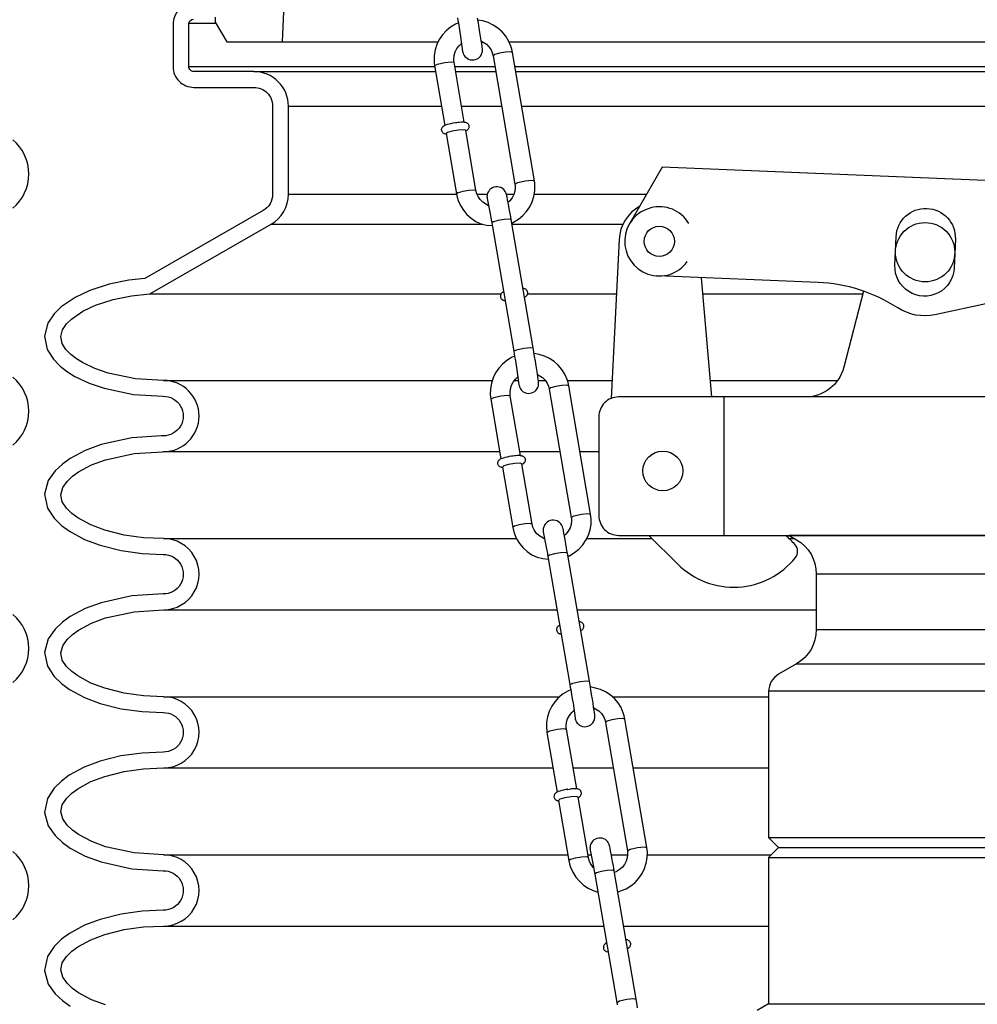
# Model space of a CAD drawing. Extents: x -169 to 7270, y -140 to 2984.
# Tile 53 of 256: x 161.99 to 168.05, y 865.65 to 871.87. Entities that reach past the tile are written whole.
import ezdxf

# ---------------------------------------------------------------- set-up
doc = ezdxf.new("R2010")
doc.units = 0
doc.header["$MEASUREMENT"] = 0
for name, color, linetype in [('ADAPTOR', 3, 'CONTINUOUS'), ('FILL-CAP', 1, 'CONTINUOUS'), ('MULTI-PORT-SHROUD', 1, 'CONTINUOUS'), ('MULTI-PORT-SPILL-BUCKET', 1, 'CONTINUOUS'), ('MULTI-PORT-SPILL-BUCKET-HATCH', 7, 'CONTINUOUS'), ('MULTI-PORT-SPILL-BUCKET-SHROUD', 1, 'CONTINUOUS')]:
    doc.layers.add(name, color=color, linetype=linetype)

msp = doc.modelspace()

# ---------------------------------------------------------------- hatches: boundary and pattern name
at = {"layer": 'MULTI-PORT-SPILL-BUCKET-HATCH', "linetype": 'Continuous'}
h = msp.add_hatch(dxfattribs=at)
h.set_pattern_fill('LINE', color=256, scale=4, angle=45, style=0)
h.set_pattern_definition([(45, (-7668.807, -328.87903), (-0.35355339, 0.35355339), [])])
edge = h.paths.add_edge_path(flags=17)
edge.add_line((163.2179, 875.76528), (163.2179, 876.17153))
edge.add_line((163.2179, 876.17153), (163.24915, 876.20278))
edge.add_line((163.24915, 876.20278), (163.31165, 876.20278))
edge.add_line((163.31165, 876.20278), (163.34463, 876.1698))
edge.add_line((163.34463, 876.1698), (163.36238, 875.83105))
edge.add_arc((163.29997, 875.82778), 0.0625, -89.997947, 3.00213, ccw=False)
edge.add_line((163.29997, 875.76528), (163.2179, 875.76528))
edge = h.paths.add_edge_path()
edge.add_line((164.33985, 873.54653), (164.12137, 873.54653))
edge.add_line((164.12137, 873.54653), (164.12137, 873.17153))
edge.add_line((164.12137, 873.17153), (164.33985, 873.17153))
edge.add_arc((164.33985, 873.23403), 0.0625, 270, 360)
edge.add_line((164.40235, 873.23403), (164.40235, 873.48403))
edge.add_arc((164.33985, 873.48403), 0.0625, 360, 450)
edge = h.paths.add_edge_path()
edge.add_arc((162.47477, 875.64028), 0.125, 90, 182, ccw=False)
edge.add_line((162.47477, 875.76528), (162.8429, 875.76528))
edge.add_line((162.8429, 875.76528), (162.8429, 876.17153))
edge.add_line((162.8429, 876.17153), (162.81165, 876.20278))
edge.add_line((162.81165, 876.20278), (162.4721, 876.20278))
edge.add_arc((162.4721, 876.18778), 0.015, 89.988796, 191.010479)
edge.add_line((162.45738, 876.18492), (162.47855, 876.07599))
edge.add_arc((162.44787, 876.07003), 0.03125, -90.001442, 10.998303, ccw=False)
edge.add_line((162.44787, 876.03878), (162.25593, 876.03878))
edge.add_arc((162.25593, 876.07003), 0.03125, 169.000573, 270.000319, ccw=False)
edge.add_line((162.22526, 876.07599), (162.24643, 876.18492))
edge.add_arc((162.23133, 876.18747), 0.01532, 350.426599, 451.426344)
edge.add_line((162.23095, 876.20278), (162.06014, 876.20278))
edge.add_line((162.06014, 876.20278), (162.03204, 876.17157))
edge.add_line((162.03204, 876.17157), (162.0549, 875.73543))
edge.add_arc((162.30457, 875.74851), 0.25001, 182.999594, 197.899614)
edge.add_line((162.06666, 875.67167), (162.12662, 875.486))
edge.add_arc((161.88873, 875.40916), 0.25, 1.999905, 17.899997, ccw=False)
edge.add_line((162.13857, 875.41789), (162.15481, 874.95278))
edge.add_line((162.15481, 874.95278), (162.20536, 874.95278))
edge.add_line((162.20536, 874.95278), (162.20536, 874.02233))
edge.add_line((162.20536, 874.02233), (162.23281, 873.92934))
edge.add_line((162.23281, 873.92934), (163.04711, 873.4862))
edge.add_arc((162.98736, 873.37641), 0.125, 2.999956, 61.445298, ccw=False)
edge.add_line((163.11219, 873.38295), (163.11672, 873.29653))
edge.add_line((163.11672, 873.29653), (163.4204, 873.29653))
edge.add_line((163.4204, 873.29653), (163.4204, 871.92153))
edge.add_line((163.4204, 871.92153), (163.26165, 871.92153))
edge.add_arc((163.26165, 871.89028), 0.03125, 90, 180)
edge.add_line((163.2304, 871.89028), (163.2304, 871.85903))
edge.add_line((163.2304, 871.85903), (163.30257, 871.73403))
edge.add_line((163.30257, 871.73403), (163.6554, 871.73403))
edge.add_line((163.6554, 871.73403), (163.71425, 873.08187))
edge.add_arc((163.80791, 873.07778), 0.09375, 90, 177.500009, ccw=False)
edge.add_line((163.80791, 873.17153), (163.80791, 873.54653))
edge.add_line((163.80791, 873.54653), (163.45751, 873.54653))
edge.add_arc((163.45751, 873.79652), 0.25, 241.444909, 269.999756, ccw=False)
edge.add_line((163.33801, 873.57694), (162.46668, 874.05111))
edge.add_arc((162.52643, 874.16091), 0.125, 182.000071, 241.445207, ccw=False)
edge.add_line((162.4015, 874.15655), (162.34984, 875.63592))

# ---------------------------------------------------------------- linework, layer by layer
at = {"layer": 'ADAPTOR', "color": 7}
for p, q in [((167.03094, 868.3706), (171.28094, 868.3706)), ((167.03094, 868.01857), (171.28147, 868.01857)), ((166.90534, 867.80233), (171.40654, 867.80233)), ((171.58222, 867.62808), (166.72966, 867.62808)), ((166.72912, 866.70286), (171.58168, 866.70286)), ((166.79162, 866.64036), (171.51918, 866.64036)), ((166.72912, 866.57786), (171.58168, 866.57786)), ((166.72912, 865.65265), (171.58169, 865.65265))]:
    msp.add_line(p, q, dxfattribs=at)
at = {"layer": 'ADAPTOR', "linetype": 'Continuous'}
msp.add_lwpolyline([(171.6554, 865.60991), (171.58168, 865.65265), (171.58168, 866.57786), (171.51918, 866.64036), (171.58168, 866.70286), (171.58168, 867.62773, 0.2679258), (171.51919, 867.73598), (171.40538, 867.8017, -0.2679258), (171.2804, 868.01819), (171.2804, 868.37044, -0.2674418), (171.40499, 868.58671), (171.4527, 868.61437), (166.8581, 868.61437), (166.90581, 868.58671, -0.2674418), (167.0304, 868.37044), (167.0304, 868.01819, -0.2679258), (166.90542, 867.8017), (166.79161, 867.73598, 0.2679258), (166.72912, 867.62773), (166.72912, 866.70286), (166.79162, 866.64036), (166.72912, 866.57786), (166.72912, 865.65265), (166.6554, 865.60991)], format="xyb", dxfattribs=at)
at = {"layer": 'FILL-CAP', "linetype": 'Continuous'}
msp.add_line((166.37035, 869.48937), (166.30447, 870.2435), dxfattribs=at)
at = {"layer": 'FILL-CAP', "color": 2, "linetype": 'Continuous'}
msp.add_line((166.4479, 868.61437), (166.4479, 869.48937), dxfattribs=at)
at = {"layer": 'FILL-CAP', "linetype": 'Continuous'}
msp.add_lwpolyline([(168.63432, 870.46897), (168.45605, 870.84326), (166.05682, 870.94174), (165.84848, 870.58332)], dxfattribs=at)
for points in [[(165.91365, 870.69544, 0.2587825), (165.78363, 870.48572), (165.73268, 869.4799)], [(168.26128, 870.5052, -1.4449902), (168.48298, 870.16108), (167.78056, 870.00949, -0.1997077), (167.54483, 870.0528, 0.1345238), (167.04125, 870.21326), (166.02863, 870.25482)]]:
    msp.add_lwpolyline(points, format="xyb", dxfattribs=at)
for points in [[(167.53478, 870.50201, -1), (167.90947, 870.48663), (167.90209, 870.30678, -1.0000002), (167.5274, 870.32216)], [(172.5304, 868.61437, 0.4142136), (172.6554, 868.73937), (172.6554, 869.36437, 0.4142136), (172.5304, 869.48937), (165.7804, 869.48937, 0.4142136), (165.6554, 869.36437), (165.6554, 868.73937, 0.4142136), (165.7804, 868.61437)]]:
    msp.add_lwpolyline(points, format="xyb", close=True, dxfattribs=at)
at = {"layer": 'FILL-CAP', "color": 2, "linetype": 'Continuous'}
for points in [[(167.32778, 870.15893), (167.20394, 869.67713, -0.3422998), (166.96181, 869.48937)], [(165.97257, 868.61437), (166.15543, 868.43226, 0.4464004), (166.8987, 868.47417, 0.3610739), (166.89724, 868.55402, 0.0432997), (166.83537, 868.61437)]]:
    msp.add_lwpolyline(points, format="xyb", dxfattribs=at)
at = {"layer": 'FILL-CAP', "color": 1, "linetype": 'Continuous'}
for centre, radius in [((167.71844, 870.40439), 0.1875), ((166.0376, 870.47338), 0.0955), ((166.0599, 869.02137), 0.126)]:
    msp.add_circle(centre, radius, dxfattribs=at)
at = {"layer": 'FILL-CAP', "linetype": 'Continuous'}
msp.add_arc((166.03767, 870.47338), 0.2188, 31.207476, 324.090131, dxfattribs=at)
at = {"layer": 'MULTI-PORT-SHROUD', "color": 1, "linetype": 'Continuous'}
for points in [[(161.95074, 870.68366, 0.4663072), (161.95074, 871.11456)], [(161.95074, 869.18366, 0.4663072), (161.95074, 869.61456)], [(161.95074, 867.68366, 0.4663072), (161.95074, 868.11456)], [(161.95074, 866.18366, 0.4663069), (161.95074, 866.61456)]]:
    msp.add_lwpolyline(points, format="xyb", dxfattribs=at)
at = {"layer": 'MULTI-PORT-SPILL-BUCKET', "color": 7, "linetype": 'Continuous'}
for p, q in [((163.6554, 871.73403), (164.63948, 871.73403)), ((165.08818, 871.73403), (174.6554, 871.73403))]:
    msp.add_line(p, q, dxfattribs=at)
at = {"layer": 'MULTI-PORT-SPILL-BUCKET', "color": 1, "linetype": 'Continuous'}
for p, q in [((164.81427, 871.17161), (164.81438, 871.17167)), ((165.16955, 869.06365), (165.16967, 869.0637)), ((165.37517, 866.97592), (165.37325, 866.97149)), ((165.37775, 866.97984), (165.37517, 866.97592)), ((165.38066, 866.98311), (165.37775, 866.97984)), ((165.38524, 866.9869), (165.38066, 866.98311)), ((165.38997, 866.98974), (165.38524, 866.9869)), ((165.39901, 866.9939), (165.38997, 866.98974)), ((165.40937, 866.99749), (165.39901, 866.9939)), ((165.42034, 867.00059), (165.40937, 866.99749)), ((165.4326, 867.0036), (165.42034, 867.00059)), ((165.44572, 867.00641), (165.4326, 867.0036)), ((165.4589, 867.00854), (165.44572, 867.00641)), ((165.45357, 867.00737), (165.45539, 867.00767)), ((165.45539, 867.00767), (165.4572, 867.00796)), ((165.4572, 867.00796), (165.46761, 867.00947)), ((165.45914, 867.00858), (165.4589, 867.00854)), ((165.45939, 867.0086), (165.45914, 867.00858)), ((165.46761, 867.00947), (165.47763, 867.01064)), ((165.48058, 867.01123), (165.47755, 867.01084)), ((165.48353, 867.01157), (165.48058, 867.01123)), ((165.4962, 867.01247), (165.48353, 867.01157)), ((165.5072, 867.01245), (165.4962, 867.01247)), ((165.51394, 867.01202), (165.5072, 867.01245)), ((165.52039, 867.01104), (165.51394, 867.01202)), ((165.5239, 867.01016), (165.52039, 867.01104)), ((165.52752, 867.00887), (165.5239, 867.01016)), ((165.53064, 867.00738), (165.52752, 867.00887)), ((165.53377, 867.00541), (165.53064, 867.00738)), ((165.53679, 867.00291), (165.53377, 867.00541)), ((165.53952, 866.99988), (165.53679, 867.00291)), ((165.54216, 866.99575), (165.53952, 866.99988)), ((165.54402, 866.99115), (165.54216, 866.99575)), ((165.5423, 866.97151), (165.54407, 866.97604)), ((165.54501, 866.98609), (165.54402, 866.99115)), ((165.54407, 866.97604), (165.54502, 866.98095)), ((165.54502, 866.98095), (165.54501, 866.98609)), ((165.37212, 866.96666), (165.37192, 866.96153)), ((165.37192, 866.96153), (165.37271, 866.95644)), ((165.37325, 866.97149), (165.37212, 866.96666)), ((165.37271, 866.95644), (165.37445, 866.95166)), ((165.37445, 866.95166), (165.37701, 866.94734)), ((165.37701, 866.94734), (165.37969, 866.94419)), ((165.37969, 866.94419), (165.3827, 866.94156)), ((165.3827, 866.94156), (165.38579, 866.93952)), ((165.38579, 866.93952), (165.3889, 866.93795)), ((165.3889, 866.93795), (165.39245, 866.93661)), ((165.39245, 866.93661), (165.39588, 866.93569)), ((165.39588, 866.93569), (165.40144, 866.93472)), ((165.40935, 866.94503), (165.40095, 866.93844)), ((165.43959, 866.95427), (165.40935, 866.94503)), ((165.47955, 866.96125), (165.43959, 866.95427)), ((165.5124, 866.96304), (165.47955, 866.96125)), ((165.52427, 866.95889), (165.5124, 866.96304)), ((165.52483, 866.95568), (165.52495, 866.95574)), ((165.52495, 866.95574), (165.53122, 866.95923)), ((165.53122, 866.95923), (165.53715, 866.96426)), ((165.53715, 866.96426), (165.5399, 866.96758)), ((165.5399, 866.96758), (165.5423, 866.97151))]:
    msp.add_line(p, q, dxfattribs=at)
at = {"layer": 'MULTI-PORT-SPILL-BUCKET', "linetype": 'Continuous'}
msp.add_lwpolyline([(163.2304, 871.89028), (163.2304, 871.85903), (163.30257, 871.73403), (163.6554, 871.73403), (163.71425, 873.08187, -0.4014907)], format="xyb", dxfattribs=at)
at = {"layer": 'MULTI-PORT-SPILL-BUCKET', "color": 1, "linetype": 'Continuous'}
for points in [[(164.76724, 871.85465), (164.74875, 871.84583), (164.7183, 871.82734), (164.6908, 871.80474), (164.66683, 871.77849), (164.64685, 871.74913), (164.63132, 871.71729), (164.62051, 871.68355), (164.61467, 871.64863), (164.61388, 871.61336), (164.61503, 871.59883), (164.61707, 871.58433), (164.6815, 871.20651)], [(164.7619, 871.88605), (164.76457, 871.87044), (164.76721, 871.85486), (164.77224, 871.82486), (164.77707, 871.79561), (164.78156, 871.76802), (164.79446, 871.6748), (164.79541, 871.67012), (164.79772, 871.66274), (164.79858, 871.66042), (164.79965, 871.65781), (164.80173, 871.65352), (164.80433, 871.64904), (164.80873, 871.64298), (164.81388, 871.63743), (164.82236, 871.63065), (164.83192, 871.6254), (164.84225, 871.62189), (164.85304, 871.62024), (164.8644, 871.62054), (164.87552, 871.62289), (164.8855, 871.62694), (164.89464, 871.63264), (164.90117, 871.63828), (164.90685, 871.64477), (164.91091, 871.6508), (164.91424, 871.65724), (164.91643, 871.66289), (164.91806, 871.66864), (164.91892, 871.67316), (164.91945, 871.67744), (164.91963, 871.68013), (164.91969, 871.68251), (164.91969, 871.68437), (164.91965, 871.68594), (164.91955, 871.68794), (164.91943, 871.68963), (164.91909, 871.69336), (164.91868, 871.69702), (164.91717, 871.70854), (164.91498, 871.72376), (164.91189, 871.74413), (164.9081, 871.76832), (164.90388, 871.79465), (164.89921, 871.82324), (164.89424, 871.85321), (164.8891, 871.88372)], [(165.10539, 870.58917), (165.11674, 870.59465), (165.14719, 870.61313), (165.17469, 870.63574), (165.19866, 870.66198), (165.21864, 870.69134), (165.23417, 870.72319), (165.24498, 870.75692), (165.25082, 870.79184), (165.25162, 870.82712), (165.25046, 870.84165), (165.24843, 870.85614), (165.11005, 871.66758), (165.10558, 871.68832), (165.0994, 871.70845), (165.08528, 871.74066), (165.06667, 871.77066), (165.04392, 871.79774), (165.01754, 871.82132), (164.98803, 871.84095), (164.95601, 871.85624), (164.92208, 871.86686), (164.89108, 871.87194)], [(164.80468, 871.22776), (164.74028, 871.60534), (164.73898, 871.61568), (164.73857, 871.62599), (164.74086, 871.64883), (164.74744, 871.671), (164.75835, 871.69189), (164.77312, 871.71039), (164.7877, 871.72365)], [(164.91265, 871.73913), (164.94427, 871.71988), (164.96071, 871.70338), (164.97366, 871.68434), (164.98173, 871.6662), (164.98683, 871.64657), (165.12521, 870.83513), (165.12651, 870.8248), (165.12692, 870.81448), (165.12464, 870.79165), (165.11806, 870.76948), (165.10714, 870.74858), (165.09237, 870.73008), (165.08269, 870.72112)], [(164.69088, 871.15065), (164.68531, 871.15162), (164.68189, 871.15255), (164.67834, 871.15388), (164.67523, 871.15545), (164.67213, 871.1575), (164.66913, 871.16013), (164.66645, 871.16327), (164.66388, 871.16759), (164.66215, 871.17237), (164.66136, 871.17746), (164.66156, 871.18259), (164.66269, 871.18742), (164.6646, 871.19185), (164.66718, 871.19577), (164.6701, 871.19904), (164.67467, 871.20283), (164.6794, 871.20568), (164.68844, 871.20983), (164.69881, 871.21342), (164.70978, 871.21653), (164.72203, 871.21953), (164.73516, 871.22234), (164.74833, 871.22448), (164.75697, 871.22561), (164.76699, 871.22677), (164.77002, 871.22716), (164.77296, 871.22751), (164.78564, 871.2284), (164.79664, 871.22838), (164.80337, 871.22796), (164.80982, 871.22697), (164.81334, 871.2261), (164.81696, 871.2248), (164.82008, 871.22331), (164.8232, 871.22135), (164.82622, 871.21884), (164.82896, 871.21581), (164.83159, 871.21168), (164.83346, 871.20708), (164.83445, 871.20203), (164.83445, 871.19689), (164.83351, 871.19198), (164.83173, 871.18744), (164.82934, 871.18351), (164.82659, 871.18019), (164.82066, 871.17517), (164.81438, 871.17167)], [(164.95795, 870.6988), (164.92122, 870.7206), (164.90478, 870.7371), (164.89183, 870.75613), (164.88376, 870.77428), (164.87866, 870.79391), (164.81361, 871.17538), (164.80183, 871.17898), (164.76899, 871.17718), (164.72903, 871.1702), (164.69879, 871.16096), (164.69039, 871.15437), (164.75544, 870.77289), (164.75991, 870.75216), (164.76609, 870.73203), (164.78021, 870.69982), (164.79882, 870.66981), (164.82157, 870.64273), (164.84795, 870.61916), (164.87746, 870.59953), (164.90948, 870.58424), (164.94581, 870.57548), (164.98112, 870.57263)], [(165.05271, 870.15459), (165.04631, 870.15086), (165.04206, 870.14751), (165.03809, 870.14307), (165.0355, 870.1388), (165.03362, 870.13389), (165.03275, 870.12889), (165.03286, 870.12377), (165.03408, 870.11837), (165.03635, 870.11338), (165.03885, 870.10983), (165.04179, 870.10679), (165.04479, 870.10447), (165.04788, 870.10265), (165.05122, 870.10116), (165.05446, 870.10009), (165.06236, 870.09856)], [(165.18567, 870.1196), (165.19474, 870.12526), (165.19823, 870.12849), (165.20144, 870.13256), (165.20367, 870.13669), (165.2052, 870.14127), (165.20582, 870.14532), (165.20584, 870.14957), (165.20489, 870.1547), (165.20308, 870.15939), (165.20074, 870.1632), (165.19785, 870.16653), (165.19492, 870.16905), (165.19185, 870.17104), (165.18859, 870.17265), (165.1854, 870.17383), (165.18116, 870.17494), (165.17698, 870.17564), (165.17612, 870.17575)], [(165.12252, 869.74668), (165.10404, 869.73786), (165.07358, 869.71937), (165.04608, 869.69678), (165.02211, 869.67052), (165.00214, 869.64117), (164.9866, 869.60932), (164.97579, 869.57558), (164.96995, 869.54067), (164.96916, 869.50539), (164.97032, 869.49086), (164.97235, 869.47636), (165.03678, 869.09854)], [(165.46067, 868.48121), (165.47202, 868.48668), (165.50247, 868.50517), (165.52997, 868.52777), (165.55395, 868.55402), (165.57392, 868.58338), (165.58945, 868.61522), (165.60026, 868.64896), (165.6061, 868.68388), (165.6069, 868.71916), (165.60574, 868.73368), (165.60371, 868.74818), (165.46533, 869.55962), (165.46086, 869.58035), (165.45468, 869.60048), (165.44056, 869.63269), (165.42195, 869.6627), (165.3992, 869.68978), (165.37282, 869.71335), (165.34331, 869.73298), (165.31129, 869.74827), (165.27736, 869.7589), (165.24636, 869.76397)], [(165.15996, 869.11979), (165.09557, 869.49738), (165.09426, 869.50771), (165.09385, 869.51803), (165.09614, 869.54086), (165.10272, 869.56303), (165.11363, 869.58393), (165.12841, 869.60242), (165.14298, 869.61568)], [(165.26792, 869.63117), (165.29955, 869.61191), (165.316, 869.59542), (165.32894, 869.57638), (165.33702, 869.55824), (165.34211, 869.5386), (165.48049, 868.72717), (165.48179, 868.71684), (165.4822, 868.70652), (165.47992, 868.68369), (165.47334, 868.66151), (165.46242, 868.64062), (165.44765, 868.62212), (165.43798, 868.61315)], [(165.04616, 869.04268), (165.0406, 869.04366), (165.03717, 869.04458), (165.03362, 869.04591), (165.03052, 869.04748), (165.02742, 869.04953), (165.02441, 869.05216), (165.02173, 869.0553), (165.01916, 869.05962), (165.01743, 869.06441), (165.01664, 869.0695), (165.01684, 869.07462), (165.01797, 869.07945), (165.01989, 869.08388), (165.02247, 869.08781), (165.02538, 869.09108), (165.02996, 869.09486), (165.03469, 869.09771), (165.04373, 869.10187), (165.05409, 869.10546), (165.06506, 869.10856), (165.07732, 869.11156), (165.09044, 869.11437), (165.10362, 869.11651), (165.11225, 869.11764), (165.12227, 869.11881), (165.1253, 869.1192), (165.12824, 869.11954), (165.14092, 869.12044), (165.15192, 869.12042), (165.15866, 869.11999), (165.16511, 869.11901), (165.16862, 869.11813), (165.17224, 869.11684), (165.17536, 869.11535), (165.17848, 869.11338), (165.18151, 869.11087), (165.18424, 869.10784), (165.18688, 869.10372), (165.18875, 869.09912), (165.18974, 869.09406), (165.18974, 869.08892), (165.18879, 869.08401), (165.18701, 869.07948), (165.18462, 869.07554), (165.18187, 869.07222), (165.17595, 869.0672), (165.16967, 869.0637)], [(165.31323, 868.59083), (165.2765, 868.61263), (165.26006, 868.62913), (165.24711, 868.64817), (165.23904, 868.66631), (165.23395, 868.68594), (165.16889, 869.06742), (165.15712, 869.07101), (165.12428, 869.06922), (165.08431, 869.06223), (165.05407, 869.053), (165.04567, 869.0464), (165.11073, 868.66493), (165.11519, 868.64419), (165.12138, 868.62406), (165.13549, 868.59186), (165.1541, 868.56185), (165.17685, 868.53477), (165.20323, 868.51119), (165.23275, 868.49156), (165.26477, 868.47627), (165.30109, 868.46751), (165.3364, 868.46467)], [(165.40799, 868.04662), (165.4016, 868.04289), (165.39734, 868.03954), (165.39337, 868.03511), (165.39078, 868.03083), (165.3889, 868.02593), (165.38803, 868.02093), (165.38814, 868.0158), (165.38936, 868.01041), (165.39163, 868.00542), (165.39413, 868.00186), (165.39707, 867.99882), (165.40007, 867.99651), (165.40316, 867.99468), (165.4065, 867.99319), (165.40974, 867.99213), (165.41764, 867.9906)], [(165.54095, 868.01164), (165.55003, 868.01729), (165.55352, 868.02052), (165.55672, 868.02459), (165.55895, 868.02873), (165.56048, 868.0333), (165.5611, 868.03735), (165.56112, 868.0416), (165.56017, 868.04674), (165.55837, 868.05143), (165.55602, 868.05523), (165.55314, 868.05857), (165.5502, 868.06108), (165.54713, 868.06308), (165.54387, 868.06468), (165.54069, 868.06586), (165.53645, 868.06697), (165.53226, 868.06767), (165.5314, 868.06778)], [(165.47747, 867.63832), (165.45932, 867.6299), (165.42886, 867.6114), (165.40136, 867.58881), (165.37739, 867.56256), (165.35742, 867.5332), (165.34188, 867.50136), (165.33107, 867.46762), (165.32523, 867.4327), (165.32444, 867.39742), (165.3256, 867.3829), (165.32763, 867.3684), (165.39206, 866.99057)], [(165.77546, 866.35954), (165.8273, 866.37872), (165.85775, 866.3972), (165.88526, 866.4198), (165.90923, 866.44605), (165.9292, 866.47541), (165.94473, 866.50725), (165.95554, 866.54099), (165.96138, 866.57591), (165.96218, 866.61119), (165.96102, 866.62572), (165.95899, 866.64021), (165.82061, 867.45165), (165.81614, 867.47239), (165.80996, 867.49251), (165.79584, 867.52472), (165.77723, 867.55473), (165.75448, 867.58181), (165.7281, 867.60539), (165.69859, 867.62502), (165.66657, 867.64031), (165.60178, 867.65625)], [(165.51528, 867.01159), (165.45085, 867.38941), (165.44954, 867.39974), (165.44914, 867.41006), (165.45142, 867.43289), (165.458, 867.45506), (165.46891, 867.47596), (165.48368, 867.49445), (165.49826, 867.50772)], [(165.62418, 867.52261), (165.65483, 867.50395), (165.67128, 867.48745), (165.68423, 867.46841), (165.69229, 867.45027), (165.69739, 867.43064), (165.83577, 866.6192), (165.83707, 866.60887), (165.83748, 866.59855), (165.8352, 866.57571), (165.82862, 866.55354), (165.8177, 866.53265), (165.80293, 866.51415), (165.78494, 866.49882), (165.7643, 866.48706), (165.75426, 866.48329)], [(165.40095, 866.93844), (165.466, 866.55696), (165.47047, 866.53622), (165.47666, 866.5161), (165.49077, 866.48389), (165.50938, 866.45388), (165.53213, 866.4268), (165.55851, 866.40323), (165.58803, 866.38359), (165.62005, 866.36831), (165.64881, 866.35852)], [(165.62235, 866.51257), (165.60239, 866.5402), (165.59432, 866.55834), (165.58923, 866.57798), (165.52401, 866.95898)], [(165.90069, 865.62752), (165.89556, 865.65804), (165.89357, 865.66975), (165.89157, 865.68146), (165.75262, 866.49289), (165.74995, 866.50844), (165.74733, 866.52354), (165.74243, 866.55149), (165.73786, 866.5772), (165.73375, 866.59994), (165.73013, 866.61918), (165.72697, 866.63478), (165.72474, 866.64591), (165.7238, 866.6506), (165.72148, 866.65798), (165.72062, 866.66029), (165.71955, 866.66291), (165.71747, 866.6672), (165.71487, 866.67168), (165.71047, 866.67775), (165.70532, 866.68329), (165.69684, 866.69008), (165.68728, 866.69532), (165.67695, 866.69882), (165.66616, 866.70048), (165.65481, 866.70018), (165.64368, 866.69783), (165.6337, 866.69378), (165.62456, 866.68809), (165.61803, 866.68243), (165.61235, 866.67595), (165.60829, 866.66992), (165.60496, 866.66348), (165.60277, 866.65784), (165.60114, 866.65207), (165.60028, 866.64756), (165.59975, 866.64328), (165.59957, 866.64058), (165.59951, 866.63822), (165.59951, 866.63635), (165.59955, 866.63478), (165.59965, 866.63278), (165.59977, 866.63109), (165.60011, 866.62736), (165.60052, 866.6237), (165.62124, 866.51897), (165.62615, 866.49077), (165.62777, 866.48136), (165.62941, 866.47179), (165.76836, 865.66036), (165.77103, 865.64475)], [(165.83684, 866.00188), (165.84592, 866.00754), (165.84941, 866.01078), (165.85262, 866.01485), (165.85484, 866.01898), (165.85638, 866.02356), (165.857, 866.0276), (165.85702, 866.03185), (165.85607, 866.03699), (165.85426, 866.04167), (165.85192, 866.04548), (165.84904, 866.04882), (165.8461, 866.05133), (165.84303, 866.05333), (165.83977, 866.05494), (165.83659, 866.05611), (165.83235, 866.05723), (165.82816, 866.05792), (165.8273, 866.05803)], [(165.70389, 866.03687), (165.69749, 866.03314), (165.69324, 866.02979), (165.68927, 866.02536), (165.68668, 866.02108), (165.6848, 866.01618), (165.68393, 866.01118), (165.68404, 866.00605), (165.68526, 866.00066), (165.68753, 865.99566), (165.69003, 865.99211), (165.69297, 865.98907), (165.69597, 865.98675), (165.69906, 865.98493), (165.7024, 865.98344), (165.70564, 865.98238), (165.71354, 865.98084)]]:
    msp.add_lwpolyline(points, dxfattribs=at)
at = {"layer": 'MULTI-PORT-SPILL-BUCKET', "color": 7, "linetype": 'Continuous'}
for points in [[(165.11005, 871.66758), (165.09732, 871.67122), (165.06592, 871.66945), (165.02784, 871.66296), (164.99763, 871.65422), (164.98683, 871.64657)], [(164.61707, 871.58433), (164.63552, 871.59471), (164.68152, 871.60517), (164.72268, 871.60907), (164.74028, 871.60534)], [(165.12519, 870.83522), (165.14387, 870.84558), (165.18966, 870.85598), (165.23083, 870.85987), (165.24843, 870.85614)], [(164.87865, 870.794), (164.86565, 870.79755), (164.8342, 870.79574), (164.79622, 870.78923), (164.76617, 870.78051), (164.75544, 870.77289)], [(165.10146, 870.61048), (165.08912, 870.61419), (165.0578, 870.61247), (165.01956, 870.60596), (164.98913, 870.59718), (164.97823, 870.58951)], [(165.1172, 869.778), (165.13545, 869.78839), (165.18162, 869.79893), (165.2228, 869.80286), (165.24039, 869.79917)], [(165.46533, 869.55962), (165.4526, 869.56325), (165.42121, 869.56149), (165.38313, 869.555), (165.35292, 869.54625), (165.34211, 869.5386)], [(164.97235, 869.47636), (164.99081, 869.48675), (165.0368, 869.49721), (165.07797, 869.5011), (165.09557, 869.49738)], [(165.48047, 868.72725), (165.49915, 868.73761), (165.54494, 868.74801), (165.58611, 868.75191), (165.60371, 868.74818)], [(165.23393, 868.68603), (165.22093, 868.68959), (165.18948, 868.68777), (165.15151, 868.68127), (165.12145, 868.67254), (165.11072, 868.66492)], [(165.45674, 868.50251), (165.44441, 868.50623), (165.41309, 868.5045), (165.37485, 868.498), (165.34441, 868.48922), (165.33351, 868.48154)], [(165.47248, 867.67003), (165.49074, 867.68042), (165.5369, 867.69096), (165.57808, 867.6949), (165.59567, 867.69121)], [(165.82061, 867.45165), (165.80788, 867.45529), (165.77648, 867.45352), (165.73841, 867.44703), (165.7082, 867.43829), (165.69739, 867.43064)], [(165.32763, 867.3684), (165.34609, 867.37878), (165.39208, 867.38924), (165.43325, 867.39314), (165.45085, 867.38941)], [(165.83576, 866.61929), (165.85443, 866.62965), (165.90022, 866.64004), (165.9414, 866.64394), (165.95899, 866.64021)], [(165.58921, 866.57806), (165.57622, 866.58162), (165.54476, 866.5798), (165.50679, 866.5733), (165.47673, 866.56458), (165.46601, 866.55695)], [(165.75263, 866.49276), (165.7403, 866.49648), (165.70899, 866.49475), (165.67074, 866.48824), (165.64031, 866.47947), (165.62941, 866.47179)], [(165.76838, 865.66029), (165.78663, 865.67067), (165.8328, 865.68121), (165.87398, 865.68515), (165.89157, 865.68146)]]:
    msp.add_lwpolyline(points, dxfattribs=at)
at = {"layer": 'MULTI-PORT-SPILL-BUCKET', "color": 1, "linetype": 'Continuous'}
for points in [[(165.04566, 870.80779), (165.0361, 870.81304), (165.02577, 870.81654), (165.01498, 870.8182), (165.00362, 870.81789), (164.9925, 870.81555), (164.98252, 870.8115), (164.97338, 870.8058), (164.96685, 870.80015), (164.96117, 870.79367), (164.95711, 870.78763), (164.95378, 870.78119), (164.95159, 870.77555), (164.94997, 870.76979), (164.9491, 870.76527), (164.94857, 870.761), (164.94839, 870.7583), (164.94833, 870.75593), (164.94833, 870.75407), (164.94837, 870.75249), (164.94847, 870.7505), (164.94859, 870.74881), (164.94893, 870.74507), (164.97006, 870.63669), (164.97497, 870.60848), (164.97659, 870.59907), (164.97823, 870.58951), (165.11718, 869.77808), (165.11985, 869.76247), (165.12248, 869.74689), (165.12751, 869.71689), (165.13235, 869.68764), (165.13684, 869.66005), (165.14974, 869.56683), (165.15068, 869.56215), (165.153, 869.55477), (165.15386, 869.55246), (165.15493, 869.54984), (165.157, 869.54555), (165.15961, 869.54107), (165.16401, 869.53501), (165.16916, 869.52946), (165.17764, 869.52268), (165.1872, 869.51743), (165.19753, 869.51392), (165.20832, 869.51227), (165.21968, 869.51257), (165.2308, 869.51492), (165.24078, 869.51897), (165.24992, 869.52467), (165.25645, 869.53031), (165.26213, 869.5368), (165.26619, 869.54283), (165.26952, 869.54928), (165.27171, 869.55492), (165.27333, 869.56068), (165.2742, 869.56519), (165.27473, 869.56947), (165.2749, 869.57217), (165.27497, 869.57454), (165.27497, 869.5764), (165.27493, 869.57797), (165.27483, 869.57997), (165.27471, 869.58166), (165.27437, 869.58539), (165.27396, 869.58905), (165.27245, 869.60057), (165.27026, 869.61579), (165.26717, 869.63616), (165.26338, 869.66035), (165.25915, 869.68668), (165.25449, 869.71527), (165.24952, 869.74524), (165.24438, 869.77575), (165.24239, 869.78747), (165.24039, 869.79918), (165.10144, 870.61061), (165.09877, 870.62615), (165.09615, 870.64126), (165.09125, 870.66921), (165.08668, 870.69492), (165.08257, 870.71765), (165.07894, 870.73689), (165.07578, 870.75249), (165.07356, 870.76363), (165.07261, 870.76831), (165.0703, 870.77569), (165.06944, 870.77801), (165.06837, 870.78062), (165.06629, 870.78491), (165.06369, 870.7894), (165.05929, 870.79546), (165.05414, 870.801)], [(165.40094, 868.69982), (165.39138, 868.70508), (165.38105, 868.70858), (165.37026, 868.71023), (165.35891, 868.70993), (165.34779, 868.70759), (165.3378, 868.70353), (165.32867, 868.69783), (165.32213, 868.69219), (165.31645, 868.6857), (165.31239, 868.67967), (165.30906, 868.67323), (165.30687, 868.66758), (165.30525, 868.66183), (165.30438, 868.65731), (165.30385, 868.65303), (165.30367, 868.65034), (165.30361, 868.64797), (165.30361, 868.6461), (165.30366, 868.64453), (165.30375, 868.64253), (165.30387, 868.64084), (165.30421, 868.63711), (165.32534, 868.52872), (165.33025, 868.50052), (165.33187, 868.4911), (165.33351, 868.48154), (165.47246, 867.67011), (165.47513, 867.6545), (165.47777, 867.63892), (165.4828, 867.60892), (165.48763, 867.57967), (165.49212, 867.55209), (165.50502, 867.45887), (165.50597, 867.45419), (165.50828, 867.44681), (165.50914, 867.44449), (165.51021, 867.44188), (165.51229, 867.43759), (165.51489, 867.4331), (165.51929, 867.42704), (165.52444, 867.4215), (165.53292, 867.41471), (165.54248, 867.40946), (165.55281, 867.40596), (165.5636, 867.4043), (165.57496, 867.40461), (165.58608, 867.40695), (165.59606, 867.411), (165.6052, 867.4167), (165.61173, 867.42235), (165.61741, 867.42884), (165.62147, 867.43487), (165.6248, 867.44131), (165.627, 867.44695), (165.62862, 867.45271), (165.62949, 867.45723), (165.63001, 867.46151), (165.63019, 867.4642), (165.63025, 867.46657), (165.63025, 867.46843), (165.63021, 867.47001), (165.63011, 867.47201), (165.62999, 867.47369), (165.62965, 867.47743), (165.62924, 867.48108), (165.62773, 867.49261), (165.62554, 867.50782), (165.62245, 867.52819), (165.61866, 867.55239), (165.61444, 867.57871), (165.60977, 867.60731), (165.6048, 867.63727), (165.59966, 867.66778), (165.59767, 867.6795), (165.59567, 867.69121), (165.45672, 868.50264), (165.45405, 868.51819), (165.45143, 868.53329), (165.44653, 868.56124), (165.44196, 868.58695), (165.43786, 868.60969), (165.43423, 868.62892), (165.43107, 868.64453), (165.42885, 868.65566), (165.4279, 868.66034), (165.42558, 868.66773), (165.42473, 868.67005), (165.42365, 868.67266), (165.42157, 868.67695), (165.41897, 868.68143), (165.41457, 868.6875), (165.40942, 868.69304)]]:
    msp.add_lwpolyline(points, close=True, dxfattribs=at)
at = {"layer": 'MULTI-PORT-SPILL-BUCKET-SHROUD', "color": 7, "linetype": 'Continuous'}
for p, q in [((163.06353, 871.8531), (163.23382, 871.8531)), ((163.06353, 871.5781), (164.61813, 871.5781)), ((163.47415, 871.54685), (164.62346, 871.54685)), ((164.74493, 871.5781), (164.9985, 871.5781)), ((164.75026, 871.54685), (165.00383, 871.54685)), ((165.12531, 871.5781), (175.24728, 871.5781)), ((165.13064, 871.54685), (174.83665, 871.54685)), ((163.6929, 871.3281), (164.66076, 871.3281)), ((164.78756, 871.3281), (165.04114, 871.3281)), ((165.16794, 871.3281), (174.6179, 871.3281)), ((163.6929, 870.77097), (164.75586, 870.77097)), ((164.88523, 870.77097), (164.9503, 870.77097)), ((165.07178, 870.77097), (165.1185, 870.77097)), ((165.24733, 870.77097), (165.95756, 870.77097)), ((163.58312, 870.58129), (164.92172, 870.58129)), ((165.10646, 870.58129), (165.80736, 870.58129)), ((162.8168, 870.14107), (165.03687, 870.14107)), ((165.20513, 870.14107), (165.76617, 870.14107)), ((166.31342, 870.14107), (167.32319, 870.14107)), ((162.90294, 869.59373), (164.9816, 869.59373)), ((165.12146, 869.59373), (165.14601, 869.59373)), ((165.27334, 869.59373), (165.31715, 869.59373)), ((165.45675, 869.59373), (165.73845, 869.59373)), ((166.36123, 869.59373), (167.165, 869.59373)), ((162.90294, 869.14373), (165.02907, 869.14373)), ((165.15588, 869.14373), (165.40945, 869.14373)), ((165.53626, 869.14373), (165.6554, 869.14373)), ((162.90294, 868.59373), (165.13467, 868.59373)), ((165.57897, 868.59373), (165.9933, 868.59373)), ((166.85901, 868.59373), (166.89371, 868.59373)), ((162.90293, 868.14373), (165.39136, 868.14373)), ((165.51818, 868.14373), (167.0304, 868.14373)), ((162.90293, 867.59373), (165.40735, 867.59373)), ((165.74115, 867.59373), (166.72912, 867.59373)), ((162.90293, 867.14373), (165.36594, 867.14373)), ((165.49275, 867.14373), (165.74632, 867.14373)), ((165.87312, 867.14373), (166.72912, 867.14373)), ((162.90293, 866.59373), (165.45973, 866.59373)), ((165.58653, 866.59373), (165.60645, 866.59373)), ((165.73487, 866.59373), (165.837, 866.59373)), ((165.96178, 866.59373), (166.74498, 866.59373)), ((162.90293, 866.14373), (165.68559, 866.14373)), ((165.81241, 866.14373), (166.72912, 866.14373))]:
    msp.add_line(p, q, dxfattribs=at)
at = {"layer": 'MULTI-PORT-SPILL-BUCKET-SHROUD', "color": 1, "linetype": 'Continuous'}
for points in [[(163.08175, 871.97744, 0.3585463), (162.96353, 871.85979), (162.96353, 871.5781, 0.4142136), (163.09478, 871.44685), (163.47415, 871.44685, -0.4142136), (163.5929, 871.3281), (163.5929, 870.77097, -0.2685301), (163.5333, 870.668), (162.78539, 870.23835), (162.68488, 870.22795), (162.55993, 870.20274), (162.43694, 870.16276), (162.34374, 870.11927), (162.25686, 870.05966), (162.21159, 870.01509), (162.17151, 869.95517), (162.15141, 869.87375), (162.16771, 869.7903), (162.20715, 869.72761), (162.25067, 869.68333), (162.29516, 869.64883), (162.34201, 869.61964), (162.43201, 869.57658), (162.52713, 869.54401), (162.71314, 869.50542), (162.90027, 869.4937, -1.0221357), (162.90014, 869.24376), (162.89044, 869.24312), (162.70326, 869.23084), (162.50848, 869.1879), (162.40784, 869.15076), (162.31297, 869.10052), (162.26368, 869.06518), (162.21723, 869.02137), (162.17392, 868.96014), (162.14991, 868.87425), (162.16955, 868.78626), (162.21201, 868.722), (162.25844, 868.67652), (162.30777, 868.64026), (162.40267, 868.58891), (162.50235, 868.55153), (162.63437, 868.51817), (162.76839, 868.49946), (162.90109, 868.49371, -1.018771), (162.90014, 868.24376), (162.70325, 868.23084), (162.50848, 868.1879), (162.40784, 868.15076), (162.31297, 868.10052), (162.26367, 868.06518), (162.21722, 868.02137), (162.17391, 867.96014), (162.14991, 867.87425), (162.16954, 867.78626), (162.212, 867.72201), (162.25843, 867.67652), (162.30777, 867.64026), (162.40266, 867.58891), (162.50235, 867.55153), (162.63436, 867.51817), (162.76839, 867.49946), (162.90108, 867.49371, -1.0149059), (162.90108, 867.24374), (162.76834, 867.23799), (162.63427, 867.21926), (162.50221, 867.18587), (162.40249, 867.14846), (162.30757, 867.09706), (162.25822, 867.06075), (162.21178, 867.01519), (162.16936, 866.95079), (162.14992, 866.8627), (162.17413, 866.77689), (162.2175, 866.71577), (162.26397, 866.67204), (162.31328, 866.63673), (162.40819, 866.58654), (162.50887, 866.54943), (162.7037, 866.50655), (162.90014, 866.4937, -1.01874), (162.90108, 866.24374), (162.76838, 866.23799), (162.63436, 866.21929), (162.50235, 866.18592), (162.40266, 866.14855), (162.30777, 866.09719), (162.25843, 866.06093), (162.212, 866.01545), (162.16954, 865.95119), (162.14991, 865.86321), (162.17391, 865.77731), (162.21722, 865.71608), (162.26367, 865.67228), (162.31297, 865.63693)], [(162.53668, 865.64573), (162.44873, 865.67819), (162.36574, 865.72214), (162.3274, 865.74963), (162.2931, 865.78198), (162.26556, 865.82092), (162.25298, 865.86593), (162.26313, 865.91144), (162.28957, 865.95145), (162.32335, 865.98454), (162.36143, 866.01253), (162.44421, 866.05732), (162.53224, 866.09033), (162.65358, 866.121), (162.77748, 866.13829), (162.90293, 866.14373, 1.0000002), (162.90293, 866.59373), (162.71779, 866.60584), (162.53704, 866.64562), (162.44904, 866.67806), (162.366, 866.72197), (162.32763, 866.74944), (162.29329, 866.78177), (162.26568, 866.82067), (162.25299, 866.86567), (162.26303, 866.91121), (162.28942, 866.95128), (162.32319, 866.9844), (162.36127, 867.01241), (162.44406, 867.05725), (162.53212, 867.09029), (162.6535, 867.12098), (162.77744, 867.13829), (162.90293, 867.14373, 1.0000002), (162.90293, 867.59373), (162.77748, 867.59916), (162.65358, 867.61645), (162.53224, 867.64712), (162.44421, 867.68013), (162.36143, 867.72493), (162.32335, 867.75291), (162.28957, 867.786), (162.26313, 867.82602), (162.25298, 867.87152), (162.26556, 867.91654), (162.2931, 867.95547), (162.3274, 867.98782), (162.36574, 868.01531), (162.44873, 868.05926), (162.53668, 868.09172), (162.71737, 868.13155), (162.90293, 868.14373, 1.0000002), (162.90294, 868.59373), (162.77749, 868.59916), (162.65359, 868.61645), (162.53225, 868.64712), (162.44422, 868.68013), (162.36144, 868.72493), (162.32336, 868.75291), (162.28958, 868.786), (162.26314, 868.82602), (162.25298, 868.87152), (162.26557, 868.91654), (162.29311, 868.95547), (162.3274, 868.98782), (162.36575, 869.01531), (162.44874, 869.05926), (162.53669, 869.09172), (162.71738, 869.13155), (162.89699, 869.14334), (162.90294, 869.14373, 1), (162.90294, 869.59373), (162.72649, 869.60478), (162.55359, 869.64065), (162.46991, 869.6693), (162.39017, 869.70745), (162.35239, 869.73099), (162.31728, 869.75823), (162.28605, 869.79001), (162.26228, 869.82777), (162.25379, 869.87124), (162.26439, 869.91416), (162.28903, 869.951), (162.32072, 869.98221), (162.3935, 870.03214), (162.47368, 870.06955), (162.58536, 870.10586), (162.69995, 870.12898), (162.8168, 870.14107), (163.58312, 870.58129, 0.2685301), (163.6929, 870.77097), (163.6929, 871.3281, 0.4142136), (163.47415, 871.54685), (163.09478, 871.54685, -0.4142136), (163.06353, 871.5781), (163.06353, 871.8531, -0.3349508), (163.09181, 871.87794, 0.3722619)]]:
    msp.add_lwpolyline(points, format="xyb", dxfattribs=at)

doc.saveas('drawing.dxf')
